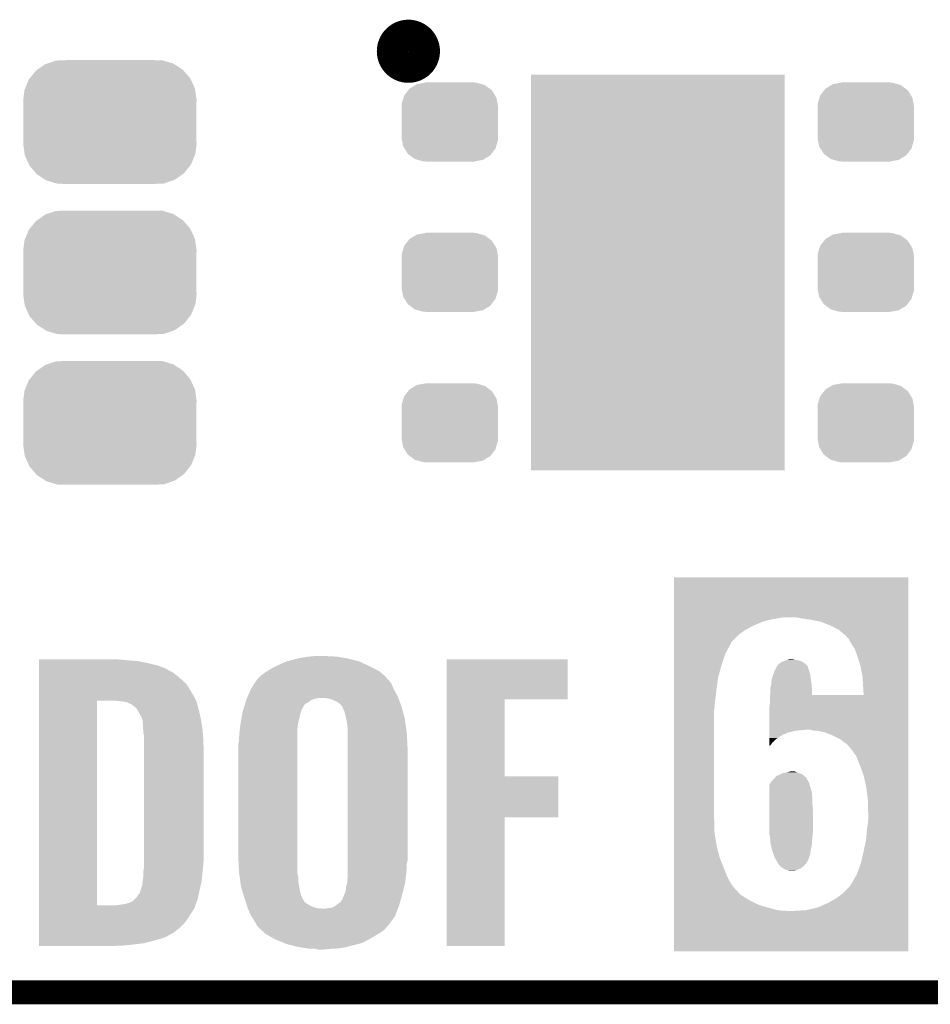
# Model space of a CAD drawing. Extents: x -1.3 to 24.2, y -3.9 to 39.2.
# Tile 11 of 53: x 7.4 to 13.2, y -3.9 to 2.3. Entities that reach past the tile are written whole.
import ezdxf

# ---------------------------------------------------------------- set-up
doc = ezdxf.new("R2010")
doc.units = 0
doc.layers.get('0').update_dxf_attribs({"linetype": 'CONTINUOUS'})
for name, color, linetype in [('SMART_DOF_6_CLICK_V100_GKO', 5, 'CONTINUOUS'), ('SMART_DOF_6_CLICK_V100_GTO', 14, 'CONTINUOUS'), ('SMART_DOF_6_CLICK_V100_GTS', 12, 'CONTINUOUS')]:
    doc.layers.add(name, color=color, linetype=linetype)

# ---------------------------------------------------------------- blocks, each defined once
blk = doc.blocks.new('RECTANGLE_58')
blk.add_solid([(0.8001, 1.24968), (0.8001, -1.24968), (-0.8001, 1.24968), (-0.8001, -1.24968)])
blk = doc.blocks.new('CUSTOM_76')
for points in [[(-0.398144, 0.368824), (-0.340756, 0.388186), (0.401284, 0.368824), (0.337274, 0.388186)], [(-0.340756, 0.388186), (-0.308722, 0.38952), (0.337274, 0.388186), (0.332862, 0.38952)], [(-0.308722, 0.38952), (-0.269336, 0.39116), (0.332862, 0.38952), (0.269336, 0.39116)], [(-0.506452, 0.275566), (-0.46711, 0.324432), (0.50774, 0.275566), (0.46578, 0.324432)], [(-0.46711, 0.324432), (-0.45942, 0.329798), (0.46578, 0.324432), (0.461172, 0.329798)], [(-0.45942, 0.329798), (-0.408486, 0.365334), (0.461172, 0.329798), (0.40664, 0.365334)], [(-0.408486, 0.365334), (-0.398144, 0.368824), (0.40664, 0.365334), (0.401284, 0.368824)], [(-0.536172, 0.210462), (-0.511936, 0.268752), (0.537258, 0.210462), (0.51083, 0.268752)], [(-0.511936, 0.268752), (-0.506452, 0.275566), (0.51083, 0.268752), (0.50774, 0.275566)], [(-0.54737, 0.1397), (-0.539378, 0.202748), (0.54737, 0.1397), (0.538362, 0.202748)], [(-0.539378, 0.202748), (-0.536172, 0.210462), (0.538362, 0.202748), (0.537258, 0.210462)], [(-0.5461, 0.114396), (-0.54737, 0.1397), (0.5461, 0.114396), (0.54737, 0.1397)], [(-0.5461, -0.114396), (-0.5461, 0.114396), (0.5461, -0.114396), (0.5461, 0.114396)], [(-0.54737, -0.1397), (-0.5461, -0.114396), (0.54737, -0.1397), (0.5461, -0.114396)], [(-0.538362, -0.202744), (-0.54737, -0.1397), (0.53938, -0.202744), (0.54737, -0.1397)], [(-0.53726, -0.210462), (-0.538362, -0.202744), (0.53617, -0.210462), (0.53938, -0.202744)], [(-0.510832, -0.26875), (-0.53726, -0.210462), (0.511938, -0.26875), (0.53617, -0.210462)], [(-0.507742, -0.275566), (-0.510832, -0.26875), (0.50645, -0.275566), (0.511938, -0.26875)], [(-0.465784, -0.32443), (-0.507742, -0.275566), (0.46711, -0.32443), (0.50645, -0.275566)], [(-0.461176, -0.329798), (-0.465784, -0.32443), (0.459416, -0.329798), (0.46711, -0.32443)], [(-0.406646, -0.365332), (-0.461176, -0.329798), (0.408488, -0.365332), (0.459416, -0.329798)], [(-0.401288, -0.368824), (-0.406646, -0.365332), (0.398138, -0.368824), (0.408488, -0.365332)], [(-0.337284, -0.388186), (-0.401288, -0.368824), (0.340756, -0.388186), (0.398138, -0.368824)], [(-0.332868, -0.389522), (-0.337284, -0.388186), (0.308672, -0.389522), (0.340756, -0.388186)], [(-0.269336, -0.39116), (-0.332868, -0.389522), (0.269336, -0.39116), (0.308672, -0.389522)]]:
    blk.add_solid(points)
blk = doc.blocks.new('CUSTOM_77')
for points in [[(-0.157486, 0.248168), (-0.15367, 0.248846), (0.169202, 0.248168), (0.15367, 0.248846)], [(-0.15367, 0.248846), (-0.15367, 0.25019), (0.15367, 0.248846), (0.15367, 0.25019)], [(-0.288346, 0.167262), (-0.263218, 0.199814), (0.28593, 0.167262), (0.26581, 0.199814)], [(-0.263218, 0.199814), (-0.254768, 0.210758), (0.26581, 0.199814), (0.251368, 0.210758)], [(-0.254768, 0.210758), (-0.218054, 0.233), (0.251368, 0.210758), (0.222016, 0.233)], [(-0.218054, 0.233), (-0.20777, 0.23923), (0.222016, 0.233), (0.200324, 0.23923)], [(-0.20777, 0.23923), (-0.157486, 0.248168), (0.200324, 0.23923), (0.169202, 0.248168)], [(-0.303986, 0.114586), (-0.29256, 0.153072), (0.301898, 0.114586), (0.2947, 0.153072)], [(-0.29256, 0.153072), (-0.288346, 0.167262), (0.2947, 0.153072), (0.28593, 0.167262)], [(-0.3048, 0.09906), (-0.303986, 0.114586), (0.3048, 0.09906), (0.301898, 0.114586)], [(-0.30353, 0.079592), (-0.3048, 0.09906), (0.30353, 0.079592), (0.3048, 0.09906)], [(-0.30353, -0.079592), (-0.30353, 0.079592), (0.30353, -0.079592), (0.30353, 0.079592)], [(-0.3048, -0.09906), (-0.30353, -0.079592), (0.3048, -0.09906), (0.30353, -0.079592)], [(-0.301896, -0.114586), (-0.3048, -0.09906), (0.303986, -0.114586), (0.3048, -0.09906)], [(-0.2947, -0.153072), (-0.301896, -0.114586), (0.292558, -0.153072), (0.303986, -0.114586)], [(-0.285928, -0.167262), (-0.2947, -0.153072), (0.288346, -0.167262), (0.292558, -0.153072)], [(-0.26581, -0.199814), (-0.285928, -0.167262), (0.263216, -0.199814), (0.288346, -0.167262)], [(-0.251366, -0.210758), (-0.26581, -0.199814), (0.254768, -0.210758), (0.263216, -0.199814)], [(-0.222016, -0.233), (-0.251366, -0.210758), (0.218052, -0.233), (0.254768, -0.210758)], [(-0.200322, -0.23923), (-0.222016, -0.233), (0.20777, -0.23923), (0.218052, -0.233)], [(-0.169202, -0.248168), (-0.200322, -0.23923), (0.157484, -0.248168), (0.20777, -0.23923)], [(-0.15367, -0.248846), (-0.169202, -0.248168), (0.15367, -0.248846), (0.157484, -0.248168)], [(-0.15367, -0.25019), (-0.15367, -0.248846), (0.15367, -0.25019), (0.15367, -0.248846)]]:
    blk.add_solid(points)

msp = doc.modelspace()

# ---------------------------------------------------------------- linework, layer by layer
at = {"layer": 'SMART_DOF_6_CLICK_V100_GKO', "const_width": 0.1524}
msp.add_lwpolyline([(-1.27, -3.81), (21.59, -3.81)], dxfattribs=at)
at = {"layer": 'SMART_DOF_6_CLICK_V100_GTO', "const_width": 0.20066}
msp.add_lwpolyline([(9.75614, 2.1336, 1), (9.95426, 2.1336, 1)], format="xyb", close=True, dxfattribs=at)
at = {"layer": 'SMART_DOF_6_CLICK_V100_GTO'}
for points in [[(11.53162, -1.44272), (11.531622, -1.188744), (13.012416, -1.44272), (13.01242, -1.188744)], [(11.531622, -1.188744), (11.531624, -1.18872), (13.01242, -1.188744), (11.531624, -1.18872)], [(11.53162, -1.45034), (11.53162, -1.44272), (12.17422, -1.45034), (12.219942, -1.44272)], [(11.53162, -1.45796), (11.53162, -1.45034), (12.133578, -1.45796), (12.17422, -1.45034)], [(11.53162, -1.468118), (11.53162, -1.45796), (12.09548, -1.468118), (12.133578, -1.45796)], [(11.53162, -1.48336), (11.53162, -1.468118), (12.05992, -1.48336), (12.09548, -1.468118)], [(11.53162, -1.49606), (11.53162, -1.48336), (12.02944, -1.49606), (12.05992, -1.48336)], [(12.34948, -1.45034), (12.306298, -1.44272), (13.012416, -1.45034), (13.012416, -1.44272)], [(12.402818, -1.45796), (12.34948, -1.45034), (13.012416, -1.45796), (13.012416, -1.45034)], [(12.461242, -1.470662), (12.402818, -1.45796), (13.012416, -1.470662), (13.012416, -1.45796)], [(12.519662, -1.49352), (12.461242, -1.470662), (13.012416, -1.49352), (13.012416, -1.470662)], [(11.531618, -1.59766), (11.53162, -1.55194), (11.894822, -1.59766), (11.940542, -1.55194)], [(11.53162, -1.523998), (11.53162, -1.49606), (11.97864, -1.523998), (12.02944, -1.49606)], [(11.53162, -1.55194), (11.53162, -1.523998), (11.940542, -1.55194), (11.97864, -1.523998)], [(12.572998, -1.52146), (12.519662, -1.49352), (13.012416, -1.52146), (13.012416, -1.49352)], [(12.618718, -1.559558), (12.572998, -1.52146), (13.012416, -1.559558), (13.012416, -1.52146)], [(11.531618, -1.602736), (11.531618, -1.59766), (11.892282, -1.602736), (11.894822, -1.59766)], [(11.531618, -1.605274), (11.531618, -1.602736), (11.89228, -1.605274), (11.892282, -1.602736)], [(11.531618, -1.671318), (11.531618, -1.605274), (11.85672, -1.671318), (11.89228, -1.605274)], [(12.62126, -1.5621), (12.618718, -1.559558), (13.012416, -1.5621), (13.012416, -1.559558)], [(12.636502, -1.579884), (12.62126, -1.5621), (13.012416, -1.579884), (13.012416, -1.5621)], [(12.65174, -1.60782), (12.636502, -1.579884), (13.012414, -1.60782), (13.012416, -1.579884)], [(12.6746, -1.64338), (12.65174, -1.60782), (13.012414, -1.64338), (13.012414, -1.60782)], [(11.531618, -1.74752), (11.531618, -1.671318), (11.83132, -1.74752), (11.85672, -1.671318)], [(12.69238, -1.69418), (12.6746, -1.64338), (13.012414, -1.69418), (13.012414, -1.64338)], [(7.523502, -1.70942), (7.523504, -1.70688), (8.04418, -1.70942), (8.00608, -1.70688)], [(7.523502, -1.7145), (7.523502, -1.70942), (8.09752, -1.7145), (8.04418, -1.70942)], [(7.523502, -1.71958), (7.523502, -1.7145), (8.153402, -1.71958), (8.09752, -1.7145)], [(7.523502, -1.73228), (7.523502, -1.71958), (8.21436, -1.73228), (8.153402, -1.71958)], [(7.523502, -1.744982), (7.523502, -1.73228), (8.270242, -1.744982), (8.21436, -1.73228)], [(9.020464, -1.75006), (9.05764, -1.73228), (9.60882, -1.75006), (9.570298, -1.73228)], [(9.05764, -1.73228), (9.090658, -1.71958), (9.570298, -1.73228), (9.542782, -1.71958)], [(9.090658, -1.71958), (9.12622, -1.70942), (9.542782, -1.71958), (9.502142, -1.70942)], [(9.12622, -1.70942), (9.158604, -1.7018), (9.502142, -1.70942), (9.47166, -1.7018)], [(9.158604, -1.7018), (9.1694, -1.69926), (9.47166, -1.7018), (9.457056, -1.69926)], [(9.1694, -1.69926), (9.212578, -1.69164), (9.457056, -1.69926), (9.41324, -1.69164)], [(9.212578, -1.69164), (9.23671, -1.6891), (9.41324, -1.69164), (9.3853, -1.6891)], [(9.23671, -1.6891), (9.260842, -1.68656), (9.359902, -1.6891), (9.34212, -1.68656)], [(10.09652, -1.96088), (10.096522, -1.706904), (10.861016, -1.96088), (10.86104, -1.706904)], [(10.096522, -1.706904), (10.096524, -1.70688), (10.86104, -1.706904), (10.096524, -1.70688)], [(12.186918, -1.742448), (12.200892, -1.73228), (12.36727, -1.742448), (12.3571, -1.73228)], [(12.200892, -1.73228), (12.214856, -1.722122), (12.3571, -1.73228), (12.341864, -1.722122)], [(12.214856, -1.722122), (12.21486, -1.72212), (12.341864, -1.722122), (12.34186, -1.72212)], [(12.21486, -1.72212), (12.235818, -1.7145), (12.34186, -1.72212), (12.324076, -1.7145)], [(12.235818, -1.7145), (12.2428, -1.711962), (12.324076, -1.7145), (12.303778, -1.711962)], [(12.2428, -1.711962), (12.242808, -1.71196), (12.303778, -1.711962), (12.303762, -1.71196)], [(12.242808, -1.71196), (12.265658, -1.70688), (12.303762, -1.71196), (12.275818, -1.70688)], [(12.71016, -1.75006), (12.69238, -1.69418), (13.012414, -1.75006), (13.012414, -1.69418)], [(7.523502, -1.765302), (7.523502, -1.744982), (8.323582, -1.765302), (8.270242, -1.744982)], [(7.523502, -1.77038), (7.523502, -1.765302), (8.331198, -1.77038), (8.323582, -1.765302)], [(7.523502, -1.778), (7.523502, -1.77038), (8.3439, -1.778), (8.331198, -1.77038)], [(7.523502, -1.7907), (7.523502, -1.778), (8.369298, -1.7907), (8.3439, -1.778)], [(7.523502, -1.81102), (7.523502, -1.7907), (8.3947, -1.81102), (8.369298, -1.7907)], [(8.925562, -1.80848), (8.9535, -1.78816), (9.7028, -1.80848), (9.678414, -1.78816)], [(8.9535, -1.78816), (8.961812, -1.78308), (9.678414, -1.78816), (9.672316, -1.78308)], [(8.961812, -1.78308), (8.999222, -1.76022), (9.672316, -1.78308), (9.628358, -1.76022)], [(8.999222, -1.76022), (9.020464, -1.75006), (9.628358, -1.76022), (9.60882, -1.75006)], [(11.531616, -1.821178), (11.531618, -1.74752), (11.811, -1.821178), (11.83132, -1.74752)], [(12.158028, -1.805938), (12.15898, -1.8034), (12.39266, -1.805938), (12.391968, -1.8034)], [(12.15898, -1.8034), (12.1666, -1.78054), (12.391968, -1.8034), (12.385734, -1.78054)], [(12.1666, -1.78054), (12.168124, -1.778), (12.385734, -1.78054), (12.38504, -1.778)], [(12.168124, -1.778), (12.17422, -1.767844), (12.38504, -1.778), (12.381234, -1.767844)], [(12.17422, -1.767844), (12.176758, -1.757688), (12.381234, -1.767844), (12.377426, -1.757688)], [(12.176758, -1.757688), (12.176768, -1.757676), (12.377426, -1.757688), (12.37742, -1.757676)], [(12.176768, -1.757676), (12.181848, -1.752592), (12.37742, -1.757676), (12.377414, -1.752592)], [(12.181848, -1.752592), (12.184376, -1.750062), (12.377414, -1.752592), (12.374884, -1.750062)], [(12.184376, -1.750062), (12.186918, -1.742448), (12.374884, -1.750062), (12.36727, -1.742448)], [(12.72286, -1.82118), (12.71016, -1.75006), (13.012412, -1.82118), (13.012414, -1.75006)], [(7.5235, -1.869442), (7.523502, -1.836418), (8.458202, -1.869442), (8.425178, -1.836418)], [(7.523502, -1.836418), (7.523502, -1.81102), (8.425178, -1.836418), (8.3947, -1.81102)], [(8.862062, -1.8923), (8.881938, -1.861822), (9.761582, -1.8923), (9.74852, -1.861822)], [(8.881938, -1.861822), (8.895188, -1.841502), (9.74852, -1.861822), (9.73328, -1.841502)], [(8.895188, -1.841502), (8.90016, -1.83388), (9.73328, -1.841502), (9.72566, -1.83388)], [(8.90016, -1.83388), (8.900162, -1.833878), (9.72566, -1.83388), (9.72566, -1.833878)], [(8.900162, -1.833878), (8.925562, -1.80848), (9.72566, -1.833878), (9.7028, -1.80848)], [(11.531616, -1.89484), (11.531616, -1.821178), (11.80084, -1.89484), (11.811, -1.821178)], [(12.14628, -1.851662), (12.15136, -1.823722), (12.398896, -1.851662), (12.395086, -1.823722)], [(12.14628, -1.86182), (12.14628, -1.851662), (12.40028, -1.86182), (12.398896, -1.851662)], [(12.14628, -1.866904), (12.14628, -1.86182), (12.400704, -1.866904), (12.40028, -1.86182)], [(12.15136, -1.823722), (12.158028, -1.805938), (12.395086, -1.823722), (12.39266, -1.805938)], [(12.72794, -1.90246), (12.72286, -1.82118), (13.012412, -1.90246), (13.012412, -1.82118)], [(7.5235, -1.90754), (7.5235, -1.869442), (8.48106, -1.90754), (8.458202, -1.869442)], [(7.5235, -1.95072), (7.5235, -1.90754), (8.50646, -1.95072), (8.48106, -1.90754)], [(8.840286, -1.943102), (8.859882, -1.897382), (9.78916, -1.943102), (9.76376, -1.897382)], [(8.859882, -1.897382), (8.862062, -1.8923), (9.76376, -1.897382), (9.761582, -1.8923)], [(11.531616, -1.960882), (11.531616, -1.89484), (11.79322, -1.960882), (11.80084, -1.89484)], [(12.139246, -1.932918), (12.1412, -1.90754), (12.402822, -1.932918), (12.402822, -1.90754)], [(12.1412, -1.884682), (12.14628, -1.866904), (12.402186, -1.884682), (12.400704, -1.866904)], [(12.1412, -1.8923), (12.1412, -1.884682), (12.40282, -1.8923), (12.402186, -1.884682)], [(12.1412, -1.90754), (12.1412, -1.8923), (12.402822, -1.90754), (12.40282, -1.8923)], [(12.730456, -1.932938), (12.72794, -1.90246), (13.012412, -1.932938), (13.012412, -1.90246)], [(7.523482, -3.261338), (7.5235, -1.968502), (7.889242, -3.261338), (7.889262, -1.968502)], [(7.5235, -1.9685), (7.5235, -1.95072), (8.515352, -1.9685), (8.50646, -1.95072)], [(7.5235, -1.968502), (7.5235, -1.9685), (7.889262, -1.968502), (8.00354, -1.9685)], [(8.03402, -1.97104), (8.00354, -1.9685), (8.516622, -1.97104), (8.515352, -1.9685)], [(8.034036, -1.971042), (8.03402, -1.97104), (8.516622, -1.971042), (8.516622, -1.97104)], [(8.054338, -1.97358), (8.034036, -1.971042), (8.517316, -1.97358), (8.516622, -1.971042)], [(8.077202, -1.978662), (8.054338, -1.97358), (8.5187, -1.978662), (8.517316, -1.97358)], [(8.0899, -1.98374), (8.077202, -1.978662), (8.520086, -1.98374), (8.5187, -1.978662)], [(8.105144, -1.99136), (8.0899, -1.98374), (8.522164, -1.99136), (8.520086, -1.98374)], [(8.822908, -1.991358), (8.826848, -1.97866), (9.199886, -1.991358), (9.222742, -1.97866)], [(8.826848, -1.97866), (8.831578, -1.96342), (9.222742, -1.97866), (9.24306, -1.96342)], [(8.831578, -1.96342), (8.83158, -1.963418), (9.24306, -1.96342), (9.243064, -1.963418)], [(8.83158, -1.963418), (8.834844, -1.9558), (9.243064, -1.963418), (9.263382, -1.9558)], [(8.834844, -1.9558), (8.837022, -1.95072), (9.263382, -1.9558), (9.298942, -1.95072)], [(8.837022, -1.95072), (8.840286, -1.943102), (9.791904, -1.95072), (9.78916, -1.943102)], [(9.344662, -1.95326), (9.31418, -1.95072), (9.792818, -1.95326), (9.791904, -1.95072)], [(9.372602, -1.96088), (9.344662, -1.95326), (9.79556, -1.96088), (9.792818, -1.95326)], [(9.39546, -1.97104), (9.372602, -1.96088), (9.799218, -1.97104), (9.79556, -1.96088)], [(9.413238, -1.9812), (9.39546, -1.97104), (9.802876, -1.9812), (9.799218, -1.97104)], [(9.425942, -1.991362), (9.413238, -1.9812), (9.806534, -1.991362), (9.802876, -1.9812)], [(10.096514, -2.44602), (10.09652, -1.960904), (10.462284, -2.44602), (10.46226, -1.960904)], [(10.09652, -1.960904), (10.09652, -1.96088), (10.46226, -1.960904), (10.861016, -1.96088)], [(11.531614, -1.988818), (11.531616, -1.960882), (11.78814, -1.988818), (11.79322, -1.960882)], [(11.531614, -2.014218), (11.531614, -1.988818), (11.78814, -2.014218), (11.78814, -1.988818)], [(12.13358, -2.021842), (12.13866, -1.97866), (13.01241, -2.021842), (13.01241, -1.97866)], [(12.13866, -1.940558), (12.139246, -1.932938), (13.012412, -1.940558), (13.012412, -1.932938)], [(12.13866, -1.97866), (12.13866, -1.940558), (13.01241, -1.97866), (13.012412, -1.940558)], [(12.139246, -1.932938), (12.139246, -1.932918), (12.730456, -1.932938), (12.402822, -1.932918)], [(8.107686, -1.991364), (8.105144, -1.99136), (8.522164, -1.991364), (8.522164, -1.99136)], [(8.116994, -1.99898), (8.107686, -1.991364), (8.52424, -1.99898), (8.522164, -1.991364)], [(8.13562, -2.014224), (8.116994, -1.99898), (8.528306, -2.014224), (8.52424, -1.99898)], [(8.150166, -2.03708), (8.13562, -2.014224), (8.5344, -2.03708), (8.528306, -2.014224)], [(8.1534, -2.042162), (8.150166, -2.03708), (8.53553, -2.042162), (8.5344, -2.03708)], [(8.163568, -2.062482), (8.1534, -2.042162), (8.540046, -2.062482), (8.53553, -2.042162)], [(8.805544, -2.05486), (8.80872, -2.037078), (9.17194, -2.05486), (9.17702, -2.037078)], [(8.80872, -2.037078), (8.812662, -2.024376), (9.17702, -2.037078), (9.182102, -2.024376)], [(8.812662, -2.024376), (8.815026, -2.016756), (9.182102, -2.024376), (9.18718, -2.016756)], [(8.815026, -2.016756), (8.815814, -2.014216), (9.18718, -2.016756), (9.187182, -2.014216)], [(8.815814, -2.014216), (8.822908, -1.991358), (9.187182, -2.014216), (9.199886, -1.991358)], [(9.433562, -2.00152), (9.425942, -1.991362), (9.81019, -2.00152), (9.806534, -1.991362)], [(9.438638, -2.0066), (9.433562, -2.00152), (9.812018, -2.0066), (9.81019, -2.00152)], [(9.44118, -2.009146), (9.438638, -2.0066), (9.812722, -2.009146), (9.812018, -2.0066)], [(9.441182, -2.014224), (9.44118, -2.009146), (9.814122, -2.014224), (9.812722, -2.009146)], [(9.451342, -2.03708), (9.441182, -2.014224), (9.820428, -2.03708), (9.814122, -2.014224)], [(9.45896, -2.065018), (9.451342, -2.03708), (9.828136, -2.065018), (9.820428, -2.03708)], [(11.531608, -2.71018), (11.531614, -2.03454), (11.7856, -2.71018), (11.7856, -2.03454)], [(11.531614, -2.03454), (11.531614, -2.014218), (11.7856, -2.03454), (11.78814, -2.014218)], [(12.133596, -2.15138), (12.13358, -2.021842), (13.01241, -2.15138), (13.01241, -2.021842)], [(8.168638, -2.065034), (8.163568, -2.062482), (8.540612, -2.065034), (8.540046, -2.062482)], [(8.168642, -2.070104), (8.168638, -2.065034), (8.54174, -2.070104), (8.540612, -2.065034)], [(8.173404, -2.0828), (8.168642, -2.070104), (8.54456, -2.0828), (8.54174, -2.070104)], [(8.17626, -2.090422), (8.173404, -2.0828), (8.545886, -2.090422), (8.54456, -2.0828)], [(8.1788, -2.11582), (8.17626, -2.090422), (8.550304, -2.11582), (8.545886, -2.090422)], [(8.791752, -2.14376), (8.79602, -2.1082), (9.15416, -2.14376), (9.159238, -2.1082)], [(8.79602, -2.108198), (8.801008, -2.080262), (9.15924, -2.108198), (9.16686, -2.080262)], [(8.79602, -2.1082), (8.79602, -2.108198), (9.159238, -2.1082), (9.15924, -2.108198)], [(8.801008, -2.080262), (8.805544, -2.05486), (9.16686, -2.080262), (9.17194, -2.05486)], [(9.461864, -2.080262), (9.45896, -2.065018), (9.83234, -2.080262), (9.828136, -2.065018)], [(9.46912, -2.118358), (9.461864, -2.080262), (9.837632, -2.118358), (9.83234, -2.080262)], [(8.18001, -2.141218), (8.1788, -2.11582), (8.55472, -2.141218), (8.550304, -2.11582)], [(8.18134, -2.169162), (8.18001, -2.141218), (8.556956, -2.169162), (8.55472, -2.141218)], [(8.18642, -2.189482), (8.18134, -2.169162), (8.558582, -2.189482), (8.556956, -2.169162)], [(8.78586, -2.19964), (8.7884, -2.1717), (9.15416, -2.19964), (9.15416, -2.1717)], [(8.7884, -2.1717), (8.791752, -2.14376), (9.15416, -2.1717), (9.15416, -2.14376)], [(9.47166, -2.143758), (9.46912, -2.118358), (9.84116, -2.143758), (9.837632, -2.118358)], [(9.47166, -2.1717), (9.47166, -2.143758), (9.84504, -2.1717), (9.84116, -2.143758)], [(9.47166, -2.2733), (9.47166, -2.1717), (9.85012, -2.2733), (9.84504, -2.1717)], [(12.133598, -2.15646), (12.133596, -2.15138), (12.319, -2.15646), (12.374878, -2.15138)], [(12.133598, -2.159), (12.133598, -2.15646), (12.293602, -2.159), (12.319, -2.15646)], [(12.133598, -2.16662), (12.133598, -2.159), (12.268202, -2.16662), (12.293602, -2.159)], [(12.133598, -2.16916), (12.133598, -2.16662), (12.250422, -2.16916), (12.268202, -2.16662)], [(12.1336, -2.17678), (12.133598, -2.16916), (12.237724, -2.17678), (12.250422, -2.16916)], [(12.392664, -2.151382), (12.374878, -2.15138), (13.01241, -2.151382), (13.01241, -2.15138)], [(12.405362, -2.15646), (12.392664, -2.151382), (13.01241, -2.15646), (13.01241, -2.151382)], [(12.440922, -2.159), (12.405362, -2.15646), (13.01241, -2.159), (13.01241, -2.15646)], [(12.486642, -2.169162), (12.440922, -2.159), (13.01241, -2.169162), (13.01241, -2.159)], [(12.53236, -2.18694), (12.486642, -2.169162), (13.012408, -2.18694), (13.01241, -2.169162)], [(8.18642, -2.20472), (8.18642, -2.189482), (8.5598, -2.20472), (8.558582, -2.189482)], [(8.18642, -2.2733), (8.18642, -2.20472), (8.56234, -2.2733), (8.5598, -2.20472)], [(8.78078, -2.245358), (8.78586, -2.225038), (9.15416, -2.245358), (9.15416, -2.225038)], [(8.78586, -2.225038), (8.78586, -2.19964), (9.15416, -2.225038), (9.15416, -2.19964)], [(12.1336, -2.179318), (12.1336, -2.17678), (12.230102, -2.179318), (12.237724, -2.17678)], [(12.1336, -2.17932), (12.1336, -2.179318), (12.227564, -2.17932), (12.230102, -2.179318)], [(12.133604, -2.204718), (12.1336, -2.17932), (12.184382, -2.204718), (12.227564, -2.17932)], [(12.133606, -2.23012), (12.133604, -2.204718), (12.15644, -2.23012), (12.184382, -2.204718)], [(12.133608, -2.250436), (12.133606, -2.23012), (12.141202, -2.250436), (12.15644, -2.23012)], [(12.58316, -2.212342), (12.53236, -2.18694), (13.012408, -2.212342), (13.012408, -2.18694)], [(12.628882, -2.247902), (12.58316, -2.212342), (13.012408, -2.247902), (13.012408, -2.212342)], [(8.18642, -2.9718), (8.18642, -2.2733), (8.56234, -2.9718), (8.56234, -2.2733)], [(8.78078, -2.95148), (8.78078, -2.245358), (9.15416, -2.95148), (9.15416, -2.245358)], [(9.47166, -2.979422), (9.47166, -2.2733), (9.85012, -2.979422), (9.85012, -2.2733)], [(12.133608, -2.252968), (12.133608, -2.250436), (12.133608, -2.252968), (12.141202, -2.250436)], [(12.66698, -2.293622), (12.628882, -2.247902), (13.012408, -2.293622), (13.012408, -2.247902)], [(12.669522, -2.301244), (12.66698, -2.293622), (13.012408, -2.301244), (13.012408, -2.293622)], [(12.68222, -2.316484), (12.669522, -2.301244), (13.012408, -2.316484), (13.012408, -2.301244)], [(12.69492, -2.3495), (12.68222, -2.316484), (13.012408, -2.3495), (13.012408, -2.316484)], [(12.7127, -2.39268), (12.69492, -2.3495), (13.012406, -2.39268), (13.012408, -2.3495)], [(12.219942, -2.4257), (12.23391, -2.42316), (12.320906, -2.4257), (12.31392, -2.42316)], [(12.23391, -2.42316), (12.24788, -2.42062), (12.31392, -2.42316), (12.307994, -2.42062)], [(12.24788, -2.42062), (12.268192, -2.415542), (12.307994, -2.42062), (12.296144, -2.415542)], [(12.268192, -2.415542), (12.268202, -2.41554), (12.296144, -2.415542), (12.268202, -2.41554)], [(12.73048, -2.443482), (12.7127, -2.39268), (13.012406, -2.443482), (13.012406, -2.39268)], [(10.09651, -2.7051), (10.096514, -2.446044), (10.802596, -2.7051), (10.80262, -2.446044)], [(10.096514, -2.446044), (10.096514, -2.44602), (10.80262, -2.446044), (10.462284, -2.44602)], [(12.133582, -2.501896), (12.142724, -2.48666), (12.389396, -2.501896), (12.385042, -2.48666)], [(12.142724, -2.48666), (12.148822, -2.476498), (12.385042, -2.48666), (12.379114, -2.476498)], [(12.148822, -2.476498), (12.1666, -2.45872), (12.379114, -2.476498), (12.368742, -2.45872)], [(12.1666, -2.45872), (12.168714, -2.456184), (12.368742, -2.45872), (12.367262, -2.456184)], [(12.168714, -2.456184), (12.172938, -2.451116), (12.367262, -2.456184), (12.36726, -2.451116)], [(12.172938, -2.451116), (12.17507, -2.44856), (12.36726, -2.451116), (12.359644, -2.44856)], [(12.17507, -2.44856), (12.179306, -2.44348), (12.359644, -2.44856), (12.353716, -2.44348)], [(12.179306, -2.44348), (12.18692, -2.44094), (12.353716, -2.44348), (12.350752, -2.44094)], [(12.18692, -2.44094), (12.203426, -2.433322), (12.350752, -2.44094), (12.341862, -2.433322)], [(12.203426, -2.433322), (12.219942, -2.4257), (12.341862, -2.433322), (12.320906, -2.4257)], [(12.74572, -2.51206), (12.73048, -2.443482), (13.012406, -2.51206), (13.012406, -2.443482)], [(12.13358, -2.52222), (12.133582, -2.501896), (12.3952, -2.52222), (12.389396, -2.501896)], [(12.13358, -2.53746), (12.13358, -2.52222), (12.400278, -2.53746), (12.3952, -2.52222)], [(12.13358, -2.547622), (12.13358, -2.53746), (12.40282, -2.547622), (12.400278, -2.53746)], [(12.13358, -2.55778), (12.13358, -2.547622), (12.40282, -2.55778), (12.40282, -2.547622)], [(12.75588, -2.588262), (12.74572, -2.51206), (13.012404, -2.588262), (13.012406, -2.51206)], [(12.13358, -2.583178), (12.13358, -2.55778), (12.40536, -2.583178), (12.40282, -2.55778)], [(12.13358, -2.61112), (12.13358, -2.583178), (12.40536, -2.61112), (12.40536, -2.583178)], [(12.13358, -2.666998), (12.13358, -2.61112), (12.41044, -2.666998), (12.40536, -2.61112)], [(12.75842, -2.67462), (12.75588, -2.588262), (13.012404, -2.67462), (13.012404, -2.588262)], [(12.13358, -2.78892), (12.13358, -2.666998), (12.41044, -2.78892), (12.41044, -2.666998)], [(10.0965, -3.517876), (10.09651, -2.705124), (10.462236, -3.517876), (10.46226, -2.705124)], [(10.09651, -2.705124), (10.09651, -2.7051), (10.46226, -2.705124), (10.802596, -2.7051)], [(11.531606, -2.804158), (11.531608, -2.71018), (11.78814, -2.804158), (11.7856, -2.71018)], [(12.75588, -2.74828), (12.75842, -2.72288), (13.012404, -2.74828), (13.012404, -2.72288)], [(12.75842, -2.72288), (12.75842, -2.67462), (13.012404, -2.72288), (13.012404, -2.67462)], [(12.13358, -2.811776), (12.13358, -2.78892), (12.408154, -2.811776), (12.41044, -2.78892)], [(12.74572, -2.842262), (12.7508, -2.77622), (13.012402, -2.842262), (13.012402, -2.77622)], [(12.7508, -2.77622), (12.75588, -2.74828), (13.012402, -2.77622), (13.012404, -2.74828)], [(11.531606, -2.893062), (11.531606, -2.804158), (11.80338, -2.893062), (11.78814, -2.804158)], [(12.138658, -2.824476), (12.13358, -2.811776), (12.406884, -2.824476), (12.408154, -2.811776)], [(12.139556, -2.83972), (12.138658, -2.824476), (12.40536, -2.83972), (12.406884, -2.824476)], [(12.1412, -2.86766), (12.139556, -2.83972), (12.403496, -2.86766), (12.40536, -2.83972)], [(12.73048, -2.91592), (12.74572, -2.842262), (13.012402, -2.91592), (13.012402, -2.842262)], [(11.531604, -2.96164), (11.531606, -2.893062), (11.82116, -2.96164), (11.80338, -2.893062)], [(12.14346, -2.877822), (12.1412, -2.86766), (12.40282, -2.877822), (12.403496, -2.86766)], [(12.15136, -2.913378), (12.14346, -2.877822), (12.3952, -2.913378), (12.40282, -2.877822)], [(12.151362, -2.913382), (12.15136, -2.913378), (12.3952, -2.913382), (12.3952, -2.913378)], [(12.16072, -2.938782), (12.151362, -2.913382), (12.392658, -2.938782), (12.3952, -2.913382)], [(12.712698, -2.994662), (12.73048, -2.91592), (13.0124, -2.994662), (13.012402, -2.91592)], [(8.18642, -3.0099), (8.18642, -2.9718), (8.5598, -3.0099), (8.56234, -2.9718)], [(8.78586, -3.05308), (8.78078, -2.95148), (9.15416, -3.05308), (9.15416, -2.95148)], [(9.47166, -2.999742), (9.47166, -2.979422), (9.84504, -2.999742), (9.85012, -2.979422)], [(11.531604, -3.07594), (11.531604, -2.96164), (11.86688, -3.07594), (11.82116, -2.96164)], [(12.16727, -2.956562), (12.16072, -2.938782), (12.38504, -2.956562), (12.392658, -2.938782)], [(12.16914, -2.96164), (12.16727, -2.956562), (12.38377, -2.96164), (12.38504, -2.956562)], [(12.17213, -2.966722), (12.16914, -2.96164), (12.3825, -2.966722), (12.38377, -2.96164)], [(12.173626, -2.969264), (12.17213, -2.966722), (12.382498, -2.969264), (12.3825, -2.966722)], [(12.188566, -2.994662), (12.173626, -2.969264), (12.36726, -2.994662), (12.382498, -2.969264)], [(8.18134, -3.050542), (8.18642, -3.01498), (8.555284, -3.050542), (8.559234, -3.01498)], [(8.18642, -3.01498), (8.18642, -3.0099), (8.559234, -3.01498), (8.5598, -3.0099)], [(9.47166, -3.02514), (9.47166, -2.999742), (9.84504, -3.02514), (9.84504, -2.999742)], [(9.47166, -3.05054), (9.47166, -3.02514), (9.8425, -3.05054), (9.84504, -3.02514)], [(12.194538, -3.004818), (12.188566, -2.994662), (12.358552, -3.004818), (12.36726, -2.994662)], [(12.202162, -3.012442), (12.194538, -3.004818), (12.352018, -3.012442), (12.358552, -3.004818)], [(12.209778, -3.020058), (12.202162, -3.012442), (12.342876, -3.020058), (12.352018, -3.012442)], [(12.21791, -3.02514), (12.209778, -3.020058), (12.336778, -3.02514), (12.342876, -3.020058)], [(12.230098, -3.032758), (12.21791, -3.02514), (12.319002, -3.032758), (12.336778, -3.02514)], [(12.250416, -3.040378), (12.230098, -3.032758), (12.301222, -3.040378), (12.319002, -3.032758)], [(12.250436, -3.04038), (12.250416, -3.040378), (12.301218, -3.04038), (12.301222, -3.040378)], [(12.27582, -3.04292), (12.250436, -3.04038), (12.288518, -3.04292), (12.301218, -3.04038)], [(12.68476, -3.068322), (12.712698, -2.994662), (13.0124, -3.068322), (13.0124, -2.994662)], [(8.17626, -3.119122), (8.17771, -3.10896), (8.54733, -3.119122), (8.54964, -3.10896)], [(8.17771, -3.10896), (8.1788, -3.10134), (8.54964, -3.10896), (8.550364, -3.10134)], [(8.1788, -3.10134), (8.18134, -3.07848), (8.550364, -3.10134), (8.552542, -3.07848)], [(8.18134, -3.05562), (8.18134, -3.050542), (8.55472, -3.05562), (8.555284, -3.050542)], [(8.18134, -3.07848), (8.18134, -3.05562), (8.552542, -3.07848), (8.55472, -3.05562)], [(8.78692, -3.060698), (8.78586, -3.05308), (9.15416, -3.060698), (9.15416, -3.05308)], [(8.789742, -3.081018), (8.78692, -3.060698), (9.15924, -3.081018), (9.15416, -3.060698)], [(8.79327, -3.106418), (8.789742, -3.081018), (9.15924, -3.106418), (9.15924, -3.081018)], [(8.79856, -3.144518), (8.79327, -3.106418), (9.165866, -3.144518), (9.15924, -3.106418)], [(9.46912, -3.11658), (9.47166, -3.08102), (9.83488, -3.11658), (9.838982, -3.08102)], [(9.47166, -3.08102), (9.47166, -3.05054), (9.838982, -3.08102), (9.8425, -3.05054)], [(11.531604, -3.111496), (11.531604, -3.07594), (11.88466, -3.111496), (11.86688, -3.07594)], [(12.646662, -3.13436), (12.68476, -3.068322), (13.0124, -3.13436), (13.0124, -3.068322)], [(8.158478, -3.182624), (8.164404, -3.16484), (8.533072, -3.182624), (8.53694, -3.16484)], [(8.164404, -3.16484), (8.171178, -3.144522), (8.53694, -3.16484), (8.541556, -3.144522)], [(8.171178, -3.144522), (8.17118, -3.141984), (8.541556, -3.144522), (8.542134, -3.141984)], [(8.17118, -3.141984), (8.176256, -3.134368), (8.542134, -3.141984), (8.543864, -3.134368)], [(8.176256, -3.134368), (8.17626, -3.119122), (8.543864, -3.134368), (8.54733, -3.119122)], [(8.804868, -3.16484), (8.79856, -3.144518), (9.1694, -3.16484), (9.165866, -3.144518)], [(8.814326, -3.195318), (8.804868, -3.16484), (9.177018, -3.195318), (9.1694, -3.16484)], [(9.458958, -3.172464), (9.4615, -3.144522), (9.820908, -3.172464), (9.827894, -3.144522)], [(9.4615, -3.144522), (9.46912, -3.116582), (9.827894, -3.144522), (9.834878, -3.116582)], [(9.46912, -3.116582), (9.46912, -3.11658), (9.834878, -3.116582), (9.83488, -3.11658)], [(11.531602, -3.16738), (11.531604, -3.139434), (11.92784, -3.16738), (11.90244, -3.139434)], [(11.531602, -3.192778), (11.531602, -3.16738), (11.950698, -3.192778), (11.92784, -3.16738)], [(11.531604, -3.12166), (11.531604, -3.111496), (11.892278, -3.12166), (11.88466, -3.111496)], [(11.531604, -3.131812), (11.531604, -3.12166), (11.897358, -3.131812), (11.892278, -3.12166)], [(11.531604, -3.134356), (11.531604, -3.131812), (11.902426, -3.134356), (11.897358, -3.131812)], [(11.531604, -3.139434), (11.531604, -3.134356), (11.90244, -3.139434), (11.902426, -3.134356)], [(12.595858, -3.1877), (12.641578, -3.141982), (13.012398, -3.1877), (13.0124, -3.141982)], [(12.641578, -3.141982), (12.646662, -3.13436), (13.0124, -3.141982), (13.0124, -3.13436)], [(8.097518, -3.243582), (8.115296, -3.233422), (8.51675, -3.243582), (8.520494, -3.233422)], [(8.115296, -3.233422), (8.117828, -3.23342), (8.520494, -3.233422), (8.520494, -3.23342)], [(8.117828, -3.23342), (8.12292, -3.2258), (8.520494, -3.23342), (8.523302, -3.2258)], [(8.12292, -3.2258), (8.12546, -3.22326), (8.523302, -3.2258), (8.524238, -3.22326)], [(8.12546, -3.22326), (8.140698, -3.208022), (8.524238, -3.22326), (8.52755, -3.208022)], [(8.140698, -3.208022), (8.158478, -3.182624), (8.52755, -3.208022), (8.533072, -3.182624)], [(8.82142, -3.218176), (8.814326, -3.195318), (9.187178, -3.218176), (9.177018, -3.195318)], [(8.82142, -3.21818), (8.82142, -3.218176), (9.18718, -3.21818), (9.187178, -3.218176)], [(8.823042, -3.223248), (8.82142, -3.21818), (9.18718, -3.223248), (9.18718, -3.21818)], [(8.824672, -3.22834), (8.823042, -3.223248), (9.194796, -3.22834), (9.18718, -3.223248)], [(8.828734, -3.241032), (8.824672, -3.22834), (9.199878, -3.241032), (9.194796, -3.22834)], [(9.425938, -3.241042), (9.441176, -3.218188), (9.802384, -3.241042), (9.808688, -3.218188)], [(9.441176, -3.218188), (9.44118, -3.215644), (9.808688, -3.218188), (9.80939, -3.215644)], [(9.44118, -3.215644), (9.44372, -3.20802), (9.80939, -3.215644), (9.811494, -3.20802)], [(9.44372, -3.20802), (9.452428, -3.1877), (9.811494, -3.20802), (9.8171, -3.1877)], [(9.452428, -3.1877), (9.458958, -3.172464), (9.8171, -3.1877), (9.820908, -3.172464)], [(11.531602, -3.230878), (11.531602, -3.192778), (12.01166, -3.230878), (11.950698, -3.192778)], [(11.531602, -3.25882), (11.531602, -3.230878), (12.07008, -3.25882), (12.01166, -3.230878)], [(12.504418, -3.24612), (12.55776, -3.215642), (13.012398, -3.24612), (13.012398, -3.215642)], [(12.55776, -3.215642), (12.595858, -3.1877), (13.012398, -3.215642), (13.012398, -3.1877)], [(7.523482, -3.26136), (7.523482, -3.261338), (8.006078, -3.26136), (7.889242, -3.261338)], [(7.523482, -3.27152), (7.523482, -3.26136), (8.50646, -3.27152), (8.510202, -3.26136)], [(7.523482, -3.279142), (7.523482, -3.27152), (8.50392, -3.279142), (8.50646, -3.27152)], [(7.523482, -3.29184), (7.523482, -3.279142), (8.496302, -3.29184), (8.50392, -3.279142)], [(7.523482, -3.3147), (7.523482, -3.29184), (8.48106, -3.3147), (8.496302, -3.29184)], [(8.006078, -3.26136), (8.0264, -3.25882), (8.510202, -3.26136), (8.511138, -3.25882)], [(8.0264, -3.25882), (8.07212, -3.2512), (8.511138, -3.25882), (8.513944, -3.2512)], [(8.07212, -3.2512), (8.097518, -3.243582), (8.513944, -3.2512), (8.51675, -3.243582)], [(8.831986, -3.2512), (8.828734, -3.241032), (9.21512, -3.2512), (9.199878, -3.241032)], [(8.835238, -3.26136), (8.831986, -3.2512), (9.232902, -3.26136), (9.21512, -3.2512)], [(8.838488, -3.27152), (8.835238, -3.26136), (9.25322, -3.27152), (9.232902, -3.26136)], [(8.840926, -3.27914), (8.838488, -3.27152), (9.281158, -3.27914), (9.25322, -3.27152)], [(8.841738, -3.281678), (8.840926, -3.27914), (9.314154, -3.281678), (9.281158, -3.27914)], [(8.84174, -3.28168), (8.841738, -3.281678), (9.31418, -3.28168), (9.314154, -3.281678)], [(8.86206, -3.327402), (8.84174, -3.28168), (9.770832, -3.327402), (9.788796, -3.28168)], [(9.326878, -3.28168), (9.34466, -3.27914), (9.788796, -3.28168), (9.789794, -3.27914)], [(9.34466, -3.27914), (9.367518, -3.2766), (9.789794, -3.27914), (9.790792, -3.2766)], [(9.367518, -3.2766), (9.38784, -3.26898), (9.790792, -3.2766), (9.793786, -3.26898)], [(9.38784, -3.26898), (9.397996, -3.261362), (9.793786, -3.26898), (9.79678, -3.261362)], [(9.397996, -3.261362), (9.40816, -3.25374), (9.79678, -3.261362), (9.798882, -3.25374)], [(9.40816, -3.25374), (9.425938, -3.241042), (9.798882, -3.25374), (9.802384, -3.241042)], [(11.531602, -3.2766), (11.531602, -3.25882), (12.13104, -3.2766), (12.07008, -3.25882)], [(11.531602, -3.29184), (11.531602, -3.2766), (12.186918, -3.29184), (12.13104, -3.2766)], [(11.531602, -3.29438), (11.531602, -3.29184), (12.21232, -3.29438), (12.186918, -3.29184)], [(11.531602, -3.29692), (11.531602, -3.29438), (12.24788, -3.29692), (12.230098, -3.29438)], [(12.273282, -3.29692), (12.36472, -3.29184), (13.012398, -3.29692), (13.012398, -3.29184)], [(12.36472, -3.29184), (12.440918, -3.27406), (13.012398, -3.29184), (13.012398, -3.27406)], [(12.440918, -3.27406), (12.504418, -3.24612), (13.012398, -3.27406), (13.012398, -3.24612)], [(7.52348, -3.37312), (7.523482, -3.342638), (8.440418, -3.37312), (8.46328, -3.342638)], [(7.523482, -3.342638), (7.523482, -3.3147), (8.46328, -3.342638), (8.48106, -3.3147)], [(8.865326, -3.332482), (8.86206, -3.327402), (9.768838, -3.332482), (9.770832, -3.327402)], [(8.88492, -3.36296), (8.865326, -3.332482), (9.74631, -3.36296), (9.768838, -3.332482)], [(11.5316, -3.550896), (11.531602, -3.29692), (13.012396, -3.550896), (13.012398, -3.29692)], [(7.52348, -3.406142), (7.52348, -3.37312), (8.407398, -3.406142), (8.440418, -3.37312)], [(7.52348, -3.434082), (7.52348, -3.406142), (8.371838, -3.434082), (8.407398, -3.406142)], [(8.89762, -3.38582), (8.88492, -3.36296), (9.729412, -3.38582), (9.74631, -3.36296)], [(8.900158, -3.390896), (8.89762, -3.38582), (9.72566, -3.390896), (9.729412, -3.38582)], [(8.900162, -3.3909), (8.900158, -3.390896), (9.725658, -3.3909), (9.72566, -3.390896)], [(8.907782, -3.39852), (8.900162, -3.3909), (9.71804, -3.39852), (9.725658, -3.3909)], [(8.92556, -3.4163), (8.907782, -3.39852), (9.702798, -3.4163), (9.71804, -3.39852)], [(8.947916, -3.43662), (8.92556, -3.4163), (9.67232, -3.43662), (9.702798, -3.4163)], [(7.52348, -3.45948), (7.52348, -3.434082), (8.326118, -3.45948), (8.371838, -3.434082)], [(7.52348, -3.46202), (7.52348, -3.45948), (8.318502, -3.46202), (8.326118, -3.45948)], [(7.52348, -3.469642), (7.52348, -3.46202), (8.30072, -3.469642), (8.318502, -3.46202)], [(7.52348, -3.47726), (7.52348, -3.469642), (8.27278, -3.47726), (8.30072, -3.469642)], [(7.52348, -3.48742), (7.52348, -3.47726), (8.23468, -3.48742), (8.27278, -3.47726)], [(8.953502, -3.441698), (8.947916, -3.43662), (9.66401, -3.441698), (9.67232, -3.43662)], [(8.994324, -3.46456), (8.953502, -3.441698), (9.6266, -3.46456), (9.66401, -3.441698)], [(9.016998, -3.47726), (8.994324, -3.46456), (9.603314, -3.47726), (9.6266, -3.46456)], [(9.060644, -3.49504), (9.016998, -3.47726), (9.570718, -3.49504), (9.603314, -3.47726)], [(7.52348, -3.50012), (7.52348, -3.48742), (8.186418, -3.50012), (8.23468, -3.48742)], [(7.52348, -3.50774), (7.52348, -3.50012), (8.12546, -3.50774), (8.186418, -3.50012)], [(7.52348, -3.51536), (7.52348, -3.50774), (8.05434, -3.51536), (8.12546, -3.50774)], [(7.52348, -3.517876), (7.52348, -3.51536), (7.97886, -3.517876), (8.05434, -3.51536)], [(7.97814, -3.5179), (7.52348, -3.517876), (7.97814, -3.5179), (7.97886, -3.517876)], [(9.085578, -3.505198), (9.060644, -3.49504), (9.54024, -3.505198), (9.570718, -3.49504)], [(9.15416, -3.52298), (9.085578, -3.505198), (9.469118, -3.52298), (9.54024, -3.505198)], [(9.1694, -3.52552), (9.15416, -3.52298), (9.45896, -3.52552), (9.469118, -3.52298)], [(9.21512, -3.53314), (9.1694, -3.52552), (9.41578, -3.53314), (9.45896, -3.52552)], [(9.24306, -3.53568), (9.21512, -3.53314), (9.36752, -3.53568), (9.41578, -3.53314)], [(9.286236, -3.54076), (9.268458, -3.53568), (9.314182, -3.54076), (9.36752, -3.53568)], [(10.462236, -3.5179), (10.0965, -3.517876), (10.462236, -3.5179), (10.462236, -3.517876)], [(13.012396, -3.55092), (11.5316, -3.550896), (13.012396, -3.55092), (13.012396, -3.550896)]]:
    msp.add_solid(points, dxfattribs=at)

# ---------------------------------------------------------------- block references
at = {"layer": 'SMART_DOF_6_CLICK_V100_GTS'}
for name, p in [('CUSTOM_76', (7.97052, 1.68656)), ('CUSTOM_77', (10.11682, 1.68656)), ('RECTANGLE_58', (11.43, 0.7366)), ('CUSTOM_77', (12.74318, 1.68656)), ('CUSTOM_76', (7.97052, 0.7366)), ('CUSTOM_77', (10.11682, 0.7366)), ('CUSTOM_77', (12.74318, 0.7366)), ('CUSTOM_76', (7.97052, -0.21336)), ('CUSTOM_77', (10.11682, -0.21336)), ('CUSTOM_77', (12.74318, -0.21336))]:
    msp.add_blockref(name, p, dxfattribs=at)

doc.saveas('drawing.dxf')
